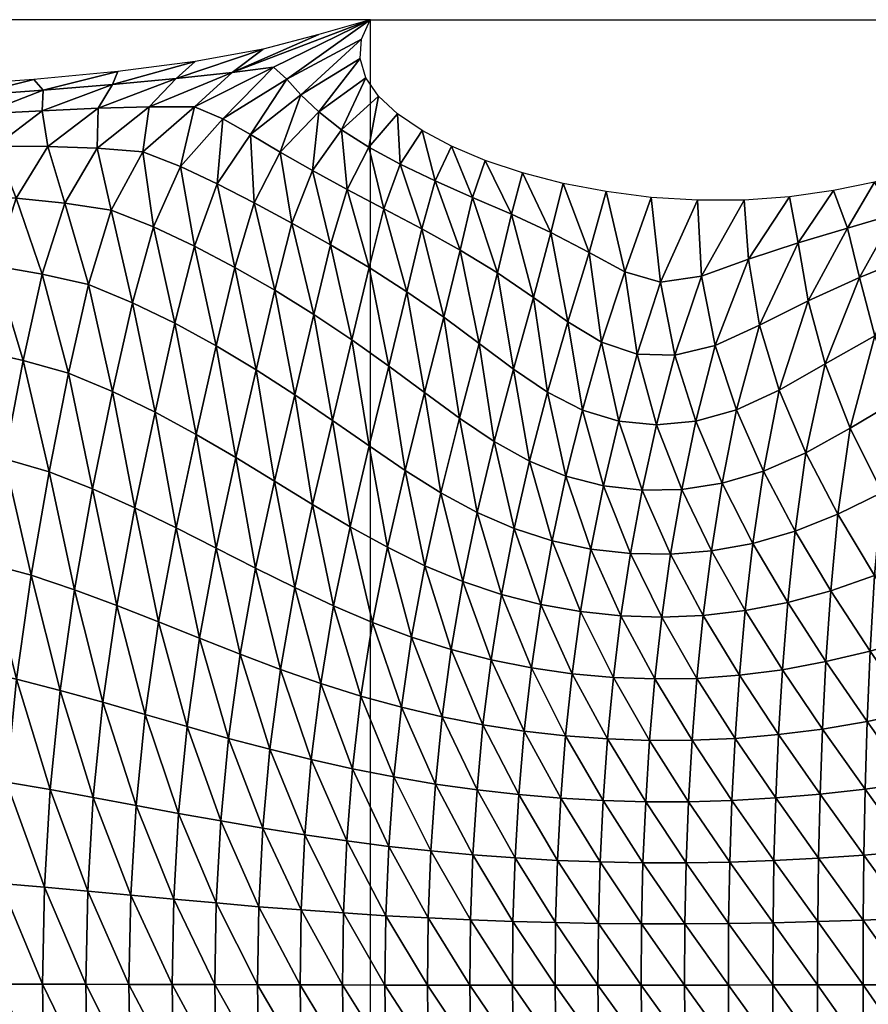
# Model space of a CAD drawing. Header units: metres. Extents: x -68 to 68, y -6 to 6.
# Tile 16 of 27: x 3 to 8, y 0 to 6. Entities that reach past the tile are written whole.
import ezdxf

# ---------------------------------------------------------------- set-up
doc = ezdxf.new("R2010")
doc.units = ezdxf.units.M
for name, color, linetype in [('0.0002 $ C30(SLASH)37', 60, 'Continuous'), ('mesh_cells_as_3dface_deformed_LC1', 40, 'Continuous'), ('nodes', 1, 'Continuous'), ('OSS VERZ 12 $ OSS VERZ', 30, 'Continuous')]:
    doc.layers.add(name, color=color, linetype=linetype)

msp = doc.modelspace()

# ---------------------------------------------------------------- linework, layer by layer
at = {"layer": '0.0002 $ C30(SLASH)37'}
msp.add_line((5, 6, 0.0002), (5, -6, 0.0002), dxfattribs=at)
at = {"layer": 'nodes'}
msp.add_point((5, 6, 0.0002), dxfattribs=at)
at = {"layer": 'OSS VERZ 12 $ OSS VERZ'}
for q in [(-5, 6, 0.0002), (9, 6, 12.6032)]:
    msp.add_line((5, 6, 0.0002), q, dxfattribs=at)

# ---------------------------------------------------------------- meshes
at = {"layer": 'mesh_cells_as_3dface_deformed_LC1'}
mesh = msp.add_polyface(dxfattribs=at)
corners = [(5.637, 4.894, 4.5), (5.506, 5.213, 3.537), (5.404, 4.997, 4.087), (5.321, 4.699, 4.59), (5.187, 5.101, 3.664), (5.323, 5.31, 3.056), (5.085, 4.823, 4.228), (4.992, 5.207, 3.231), (4.857, 4.944, 3.853), (5.17, 5.414, 2.565), (4.821, 5.316, 2.792), (4.641, 5.062, 3.471), (5.052, 5.524, 2.064), (4.514, 4.734, 4.083), (4.44, 5.177, 3.087), (4.68, 5.426, 2.351), (4.974, 5.639, 1.556), (4.279, 4.861, 3.757), (4.256, 5.286, 2.713), (4.048, 4.98, 3.435), (4.568, 5.533, 1.918), (4.937, 5.758, 1.04), (3.907, 4.591, 4.076), (3.82, 5.088, 3.13), (4.083, 5.383, 2.369), (4.482, 5.63, 1.52), (4.946, 5.878, 0.521), (3.652, 4.711, 3.82), (3.587, 5.178, 2.861), (3.908, 5.459, 2.083), (4.399, 5.705, 1.204), (5, 6), (2.996, 5.212, 2.673), (3.1, 4.859, 3.451), (3.302, 5.201, 2.752), (3.389, 4.815, 3.586), (3.309, 5.449, 2.022), (3.626, 5.459, 2.037), (2.967, 5.561, 1.578), (2.961, 5.433, 2.025), (3.397, 5.596, 1.496), (3.793, 5.634, 1.402), (4.142, 5.672, 1.3), (2.908, 5.628, 1.311), (3.43, 5.678, 1.163), (3.912, 5.74, 0.964), (4.334, 5.817, 0.693), (4.68, 5.907, 0.352)]
mesh.append_faces([[corners[k] for k in face] for face in [(0, 1, 2, 2), (3, 2, 4, 4), (2, 1, 5, 5), (2, 5, 4, 4), (6, 4, 7, 7), (6, 7, 8, 8), (4, 5, 9, 9), (4, 9, 7, 7), (8, 7, 10, 10), (8, 10, 11, 11), (7, 9, 12, 12), (7, 12, 10, 10), (13, 11, 14, 14), (11, 10, 15, 15), (11, 15, 14, 14), (10, 12, 16, 16), (10, 16, 15, 15), (17, 14, 18, 18), (17, 18, 19, 19), (14, 15, 20, 20), (14, 20, 18, 18), (15, 16, 21, 21), (15, 21, 20, 20), (22, 19, 23, 23), (19, 18, 24, 24), (19, 24, 23, 23), (18, 20, 25, 25), (18, 25, 24, 24), (20, 21, 26, 26), (20, 26, 25, 25), (27, 23, 28, 28), (23, 24, 29, 29), (23, 29, 28, 28), (24, 25, 30, 30), (24, 30, 29, 29), (25, 26, 31, 31), (25, 31, 30, 30), (32, 33, 34, 34), (34, 35, 28, 28), (33, 35, 34, 34), (36, 34, 37, 37), (32, 34, 36, 36), (37, 28, 29, 29), (34, 28, 37, 37), (38, 39, 40, 40), (40, 36, 41, 41), (39, 36, 40, 40), (41, 37, 42, 42), (36, 37, 41, 41), (42, 29, 30, 30), (37, 29, 42, 42), (43, 38, 44, 44), (44, 40, 45, 45), (38, 40, 44, 44), (45, 41, 46, 46), (40, 41, 45, 45), (46, 42, 47, 47), (41, 42, 46, 46), (42, 30, 31, 31), (42, 31, 47, 47)]])
mesh = msp.add_polyface(dxfattribs=at)
corners = [(1.631, 4.08, 4.287), (1.857, 3.454, 4.803), (1.944, 4.045, 4.351), (1.556, 3.497, 4.751), (2.153, 3.402, 4.864), (2.251, 4, 4.427), (2.443, 3.341, 4.933), (2.55, 3.946, 4.515), (2.726, 3.269, 5.008), (2.841, 3.88, 4.614), (3.003, 3.189, 5.088), (3.124, 3.802, 4.723), (1.712, 4.563, 3.73), (2.038, 4.54, 3.796), (2.355, 4.509, 3.877), (2.663, 4.469, 3.974), (2.961, 4.418, 4.088), (3.249, 4.353, 4.219), (1.464, 4.939, 3.093), (1.815, 4.934, 3.133), (2.155, 4.927, 3.185), (2.483, 4.913, 3.254), (2.798, 4.891, 3.342), (3.1, 4.859, 3.451), (1.589, 5.197, 2.541), (1.965, 5.205, 2.557), (2.326, 5.211, 2.581), (2.67, 5.214, 2.618), (2.996, 5.212, 2.673), (1.343, 5.363, 2.088), (1.774, 5.378, 2.073), (2.189, 5.395, 2.055), (2.586, 5.414, 2.038), (2.961, 5.433, 2.025), (3.309, 5.449, 2.022), (1.539, 5.479, 1.75), (2.033, 5.502, 1.706), (2.51, 5.529, 1.649), (2.967, 5.561, 1.578), (1.783, 5.557, 1.506), (2.356, 5.588, 1.423), (2.908, 5.628, 1.311)]
mesh.append_faces([[corners[k] for k in face] for face in [(0, 1, 2, 2), (3, 1, 0, 0), (2, 4, 5, 5), (1, 4, 2, 2), (5, 6, 7, 7), (4, 6, 5, 5), (7, 8, 9, 9), (6, 8, 7, 7), (9, 10, 11, 11), (8, 10, 9, 9), (12, 2, 13, 13), (0, 2, 12, 12), (13, 5, 14, 14), (2, 5, 13, 13), (14, 7, 15, 15), (5, 7, 14, 14), (15, 9, 16, 16), (7, 9, 15, 15), (16, 11, 17, 17), (9, 11, 16, 16), (18, 12, 19, 19), (19, 13, 20, 20), (12, 13, 19, 19), (20, 14, 21, 21), (13, 14, 20, 20), (21, 15, 22, 22), (14, 15, 21, 21), (22, 16, 23, 23), (15, 16, 22, 22), (16, 17, 23, 23), (24, 19, 25, 25), (18, 19, 24, 24), (25, 20, 26, 26), (19, 20, 25, 25), (26, 21, 27, 27), (20, 21, 26, 26), (27, 22, 28, 28), (21, 22, 27, 27), (22, 23, 28, 28), (29, 24, 30, 30), (30, 25, 31, 31), (24, 25, 30, 30), (31, 26, 32, 32), (25, 26, 31, 31), (32, 27, 33, 33), (26, 27, 32, 32), (33, 28, 34, 34), (27, 28, 33, 33), (35, 30, 36, 36), (36, 31, 37, 37), (30, 31, 36, 36), (37, 32, 38, 38), (31, 32, 37, 37), (32, 33, 38, 38), (39, 36, 40, 40), (35, 36, 39, 39), (40, 37, 41, 41), (36, 37, 40, 40), (37, 38, 41, 41)]])
mesh = msp.add_polyface(dxfattribs=at)
corners = [(6.869, 2.676, 6.203), (6.938, 3.078, 6.22), (6.692, 3.074, 6.135), (7.026, 3.503, 6.251), (6.782, 3.48, 6.15), (7.147, 3.974, 6.32), (6.896, 3.913, 6.183), (6.619, 2.68, 6.128), (6.451, 3.102, 6.051), (6.373, 2.708, 6.055), (6.546, 3.503, 6.052), (6.661, 3.92, 6.06), (7.062, 4.405, 6.283), (6.807, 4.368, 6.094), (7.037, 4.877, 6.243), (6.218, 3.162, 5.967), (6.132, 2.76, 5.981), (6.32, 3.572, 5.95), (6.44, 3.994, 5.929), (6.584, 4.432, 5.894), (6.749, 4.895, 5.807), (5.991, 3.254, 5.876), (5.896, 2.836, 5.906), (6.103, 3.683, 5.833), (6.23, 4.121, 5.759), (6.362, 4.552, 5.622), (6.469, 4.931, 5.367), (5.772, 3.376, 5.771), (5.666, 2.936, 5.824), (5.892, 3.826, 5.684), (6.017, 4.273, 5.533), (6.125, 4.677, 5.281), (6.201, 4.982, 4.922), (5.556, 3.521, 5.643), (5.679, 3.987, 5.495), (5.793, 4.425, 5.253), (5.88, 4.79, 4.9), (5.948, 5.048, 4.469), (5.559, 4.567, 4.935), (5.637, 4.894, 4.5), (5.715, 5.125, 4.008), (5.506, 5.213, 3.537)]
mesh.append_faces([[corners[k] for k in face] for face in [(0, 1, 2, 2), (1, 3, 4, 4), (1, 4, 2, 2), (3, 5, 6, 6), (3, 6, 4, 4), (7, 2, 8, 8), (7, 8, 9, 9), (2, 4, 10, 10), (2, 10, 8, 8), (4, 6, 11, 11), (4, 11, 10, 10), (6, 12, 13, 13), (6, 13, 11, 11), (12, 14, 13, 13), (9, 8, 15, 15), (9, 15, 16, 16), (8, 10, 17, 17), (8, 17, 15, 15), (10, 11, 18, 18), (10, 18, 17, 17), (11, 13, 19, 19), (11, 19, 18, 18), (13, 14, 20, 20), (13, 20, 19, 19), (16, 15, 21, 21), (16, 21, 22, 22), (15, 17, 23, 23), (15, 23, 21, 21), (17, 18, 24, 24), (17, 24, 23, 23), (18, 19, 25, 25), (18, 25, 24, 24), (19, 20, 26, 26), (19, 26, 25, 25), (22, 21, 27, 27), (22, 27, 28, 28), (21, 23, 29, 29), (21, 29, 27, 27), (23, 24, 30, 30), (23, 30, 29, 29), (24, 25, 31, 31), (24, 31, 30, 30), (25, 26, 32, 32), (25, 32, 31, 31), (28, 27, 33, 33), (27, 29, 34, 34), (27, 34, 33, 33), (29, 30, 35, 35), (29, 35, 34, 34), (30, 31, 36, 36), (30, 36, 35, 35), (31, 32, 37, 37), (31, 37, 36, 36), (34, 35, 38, 38), (35, 36, 39, 39), (35, 39, 38, 38), (36, 37, 40, 40), (36, 40, 39, 39), (39, 40, 41, 41)]])
mesh = msp.add_polyface(dxfattribs=at)
corners = [(5.44, 3.057, 5.732), (5.556, 3.521, 5.643), (5.339, 3.681, 5.487), (5.679, 3.987, 5.495), (5.459, 4.15, 5.266), (5.559, 4.567, 4.935), (5.217, 3.197, 5.625), (5.117, 3.846, 5.301), (4.993, 3.349, 5.498), (5.229, 4.308, 5.002), (5.321, 4.699, 4.59), (5.637, 4.894, 4.5), (5.404, 4.997, 4.087), (4.887, 4.009, 5.088), (4.766, 3.507, 5.35), (4.993, 4.458, 4.712), (5.085, 4.823, 4.228), (5.187, 5.101, 3.664), (4.642, 2.986, 5.52), (4.532, 3.667, 5.184), (4.65, 4.167, 4.853), (4.753, 4.599, 4.404), (4.857, 4.944, 3.853), (4.406, 3.131, 5.406), (4.291, 3.823, 5), (4.407, 4.318, 4.601), (4.514, 4.734, 4.083), (4.641, 5.062, 3.471), (4.165, 3.277, 5.281), (4.042, 3.972, 4.805), (3.917, 3.421, 5.145), (4.159, 4.46, 4.339), (4.279, 4.861, 3.757), (4.44, 5.177, 3.087), (3.786, 4.112, 4.605), (3.662, 3.559, 5.003), (3.907, 4.591, 4.076), (4.048, 4.98, 3.435), (3.537, 2.964, 5.278), (3.398, 3.687, 4.86), (3.522, 4.24, 4.406), (3.652, 4.711, 3.82), (3.82, 5.088, 3.13), (3.274, 3.082, 5.182), (3.124, 3.802, 4.723), (3.249, 4.353, 4.219), (3.389, 4.815, 3.586), (3.587, 5.178, 2.861), (3.1, 4.859, 3.451)]
mesh.append_faces([[corners[k] for k in face] for face in [(0, 1, 2, 2), (1, 3, 4, 4), (1, 4, 2, 2), (3, 5, 4, 4), (6, 2, 7, 7), (6, 7, 8, 8), (2, 4, 9, 9), (2, 9, 7, 7), (4, 5, 10, 10), (4, 10, 9, 9), (5, 11, 12, 12), (5, 12, 10, 10), (8, 7, 13, 13), (8, 13, 14, 14), (7, 9, 15, 15), (7, 15, 13, 13), (9, 10, 16, 16), (9, 16, 15, 15), (10, 17, 16, 16), (18, 14, 19, 19), (14, 13, 20, 20), (14, 20, 19, 19), (13, 15, 21, 21), (13, 21, 20, 20), (15, 16, 22, 22), (15, 22, 21, 21), (23, 19, 24, 24), (19, 20, 25, 25), (19, 25, 24, 24), (20, 21, 26, 26), (20, 26, 25, 25), (21, 22, 27, 27), (21, 27, 26, 26), (28, 24, 29, 29), (28, 29, 30, 30), (24, 25, 31, 31), (24, 31, 29, 29), (25, 26, 32, 32), (25, 32, 31, 31), (26, 33, 32, 32), (30, 29, 34, 34), (30, 34, 35, 35), (29, 31, 36, 36), (29, 36, 34, 34), (31, 32, 37, 37), (31, 37, 36, 36), (38, 35, 39, 39), (35, 34, 40, 40), (35, 40, 39, 39), (34, 36, 41, 41), (34, 41, 40, 40), (36, 42, 41, 41), (43, 39, 44, 44), (39, 40, 45, 45), (39, 45, 44, 44), (40, 41, 46, 46), (40, 46, 45, 45), (41, 47, 46, 46), (48, 45, 46, 46)]])
mesh = msp.add_polyface(dxfattribs=at)
corners = [(8.702, 2.797, 6.813), (8.471, 3.22, 6.823), (8.416, 2.66, 6.692), (8.776, 3.392, 7.01), (8.6, 3.816, 7.115), (8.184, 3.06, 6.674), (8.282, 3.635, 6.864), (8.804, 4.352, 7.656), (8.469, 4.2, 7.283), (8.138, 2.543, 6.588), (7.91, 2.925, 6.554), (7.986, 3.459, 6.67), (8.14, 4.033, 6.956), (8.68, 4.647, 7.935), (8.366, 4.527, 7.508), (8.542, 4.878, 8.223), (7.71, 3.307, 6.524), (7.643, 2.819, 6.453), (7.83, 3.859, 6.694), (8.043, 4.397, 7.113), (8.264, 4.79, 7.769), (8.587, 5.139, 8.975), (8.375, 5.058, 8.495), (7.446, 3.192, 6.409), (7.381, 2.743, 6.363), (7.544, 3.697, 6.502), (7.724, 4.252, 6.769), (7.969, 4.704, 7.332), (8.138, 4.99, 8.027), (7.19, 3.117, 6.31), (7.123, 2.696, 6.28), (7.279, 3.574, 6.364), (7.422, 4.1, 6.503), (7.662, 4.613, 6.919), (7.882, 4.937, 7.569), (6.938, 3.078, 6.22), (7.026, 3.503, 6.251), (7.147, 3.974, 6.32), (7.354, 4.51, 6.555), (7.609, 4.898, 7.121), (7.062, 4.405, 6.283), (6.896, 3.913, 6.183), (7.326, 4.877, 6.68), (7.037, 4.877, 6.243)]
mesh.append_faces([[corners[k] for k in face] for face in [(0, 1, 2, 2), (3, 4, 1, 1), (2, 1, 5, 5), (1, 4, 6, 6), (1, 6, 5, 5), (4, 7, 8, 8), (4, 8, 6, 6), (9, 5, 10, 10), (5, 6, 11, 11), (5, 11, 10, 10), (6, 8, 12, 12), (6, 12, 11, 11), (8, 13, 14, 14), (8, 14, 12, 12), (13, 15, 14, 14), (10, 11, 16, 16), (10, 16, 17, 17), (11, 12, 18, 18), (11, 18, 16, 16), (12, 14, 19, 19), (12, 19, 18, 18), (14, 15, 20, 20), (14, 20, 19, 19), (15, 21, 22, 22), (15, 22, 20, 20), (17, 16, 23, 23), (17, 23, 24, 24), (16, 18, 25, 25), (16, 25, 23, 23), (18, 19, 26, 26), (18, 26, 25, 25), (19, 20, 27, 27), (19, 27, 26, 26), (20, 22, 28, 28), (20, 28, 27, 27), (24, 23, 29, 29), (24, 29, 30, 30), (23, 25, 31, 31), (23, 31, 29, 29), (25, 26, 32, 32), (25, 32, 31, 31), (26, 27, 33, 33), (26, 33, 32, 32), (27, 28, 34, 34), (27, 34, 33, 33), (30, 29, 35, 35), (29, 31, 36, 36), (29, 36, 35, 35), (31, 32, 37, 37), (31, 37, 36, 36), (32, 33, 38, 38), (32, 38, 37, 37), (33, 34, 39, 39), (33, 39, 38, 38), (37, 38, 40, 40), (37, 40, 41, 41), (38, 39, 42, 42), (38, 42, 40, 40), (40, 42, 43, 43)]])
mesh = msp.add_polyface(dxfattribs=at)
corners = [(3.338, 1.756, 5.567), (3.425, 2.358, 5.456), (3.161, 2.455, 5.393), (3.072, 1.829, 5.525), (3.274, 3.082, 5.182), (2.891, 2.546, 5.332), (2.801, 1.898, 5.485), (3.003, 3.189, 5.088), (3.124, 3.802, 4.723), (-0.002, 2.226, 5.271), (0.278, 1.487, 5.436), (0.286, 2.223, 5.273), (-0.001, 1.489, 5.435), (0.556, 1.48, 5.441), (0.574, 2.213, 5.28), (0.834, 1.468, 5.448), (0.861, 2.196, 5.292), (1.111, 1.45, 5.459), (1.146, 2.172, 5.309), (1.386, 1.428, 5.473), (1.429, 2.141, 5.33), (1.66, 1.402, 5.489), (1.709, 2.104, 5.356), (1.933, 1.371, 5.508), (1.987, 2.061, 5.384), (2.203, 1.337, 5.529), (2.261, 2.012, 5.416), (2.472, 1.299, 5.551), (2.533, 1.957, 5.45), (-0.003, 2.936, 5.007), (0.298, 2.933, 5.011), (0.599, 2.921, 5.022), (0.897, 2.902, 5.04), (1.194, 2.875, 5.065), (1.487, 2.839, 5.097), (1.777, 2.796, 5.135), (2.062, 2.745, 5.178), (2.343, 2.686, 5.226), (2.62, 2.619, 5.278), (-0.003, 3.59, 4.629), (0.313, 3.586, 4.633), (0.628, 3.575, 4.648), (0.941, 3.557, 4.673), (1.25, 3.531, 4.707), (1.556, 3.497, 4.751), (1.857, 3.454, 4.803), (2.153, 3.402, 4.864), (2.443, 3.341, 4.933), (2.726, 3.269, 5.008)]
mesh.append_faces([[corners[k] for k in face] for face in [(0, 1, 2, 2), (0, 2, 3, 3), (1, 4, 2, 2), (3, 2, 5, 5), (3, 5, 6, 6), (2, 4, 7, 7), (2, 7, 5, 5), (4, 8, 7, 7), (9, 10, 11, 11), (12, 10, 9, 9), (11, 13, 14, 14), (10, 13, 11, 11), (14, 15, 16, 16), (13, 15, 14, 14), (16, 17, 18, 18), (15, 17, 16, 16), (18, 19, 20, 20), (20, 21, 22, 22), (22, 23, 24, 24), (24, 25, 26, 26), (26, 27, 28, 28), (29, 11, 30, 30), (9, 11, 29, 29), (30, 14, 31, 31), (11, 14, 30, 30), (31, 16, 32, 32), (14, 16, 31, 31), (32, 18, 33, 33), (16, 18, 32, 32), (33, 20, 34, 34), (18, 20, 33, 33), (34, 22, 35, 35), (20, 22, 34, 34), (35, 24, 36, 36), (22, 24, 35, 35), (36, 26, 37, 37), (24, 26, 36, 36), (37, 28, 38, 38), (26, 28, 37, 37), (38, 6, 5, 5), (28, 6, 38, 38), (29, 30, 39, 39), (30, 31, 40, 40), (41, 32, 42, 42), (31, 32, 41, 41), (42, 33, 43, 43), (32, 33, 42, 42), (43, 34, 44, 44), (33, 34, 43, 43), (44, 35, 45, 45), (34, 35, 44, 44), (45, 36, 46, 46), (35, 36, 45, 45), (46, 37, 47, 47), (36, 37, 46, 46), (47, 38, 48, 48), (37, 38, 47, 47), (48, 5, 7, 7), (38, 5, 48, 48)]])
mesh = msp.add_polyface(dxfattribs=at)
corners = [(5.702, 1.615, 5.961), (5.504, 2.083, 5.888), (5.448, 1.664, 5.908), (5.406, 1.247, 5.923), (5.195, 1.724, 5.856), (5.258, 2.161, 5.828), (5.577, 2.506, 5.861), (5.34, 2.604, 5.789), (5.666, 2.936, 5.824), (5.44, 3.057, 5.732), (5.556, 3.521, 5.643), (5.148, 1.291, 5.876), (4.943, 1.794, 5.804), (5.015, 2.252, 5.765), (5.107, 2.719, 5.71), (5.217, 3.197, 5.625), (5.339, 3.681, 5.487), (4.891, 1.342, 5.831), (4.693, 1.873, 5.751), (4.773, 2.355, 5.699), (4.875, 2.847, 5.621), (4.993, 3.349, 5.498), (4.634, 1.399, 5.786), (4.442, 1.96, 5.696), (4.531, 2.468, 5.627), (4.642, 2.986, 5.52), (4.766, 3.507, 5.35), (4.377, 1.463, 5.741), (4.191, 2.055, 5.639), (4.119, 1.531, 5.697), (4.288, 2.589, 5.549), (4.406, 3.131, 5.406), (4.532, 3.667, 5.184), (3.939, 2.154, 5.58), (3.861, 1.604, 5.653), (4.043, 2.714, 5.464), (4.165, 3.277, 5.281), (4.291, 3.823, 5), (3.684, 2.256, 5.519), (3.601, 1.68, 5.61), (3.793, 2.841, 5.373), (3.917, 3.421, 5.145), (3.544, 1.114, 5.664), (3.338, 1.756, 5.567), (3.425, 2.358, 5.456), (3.537, 2.964, 5.278), (3.662, 3.559, 5.003), (3.274, 3.082, 5.182), (3.398, 3.687, 4.86)]
mesh.append_faces([[corners[k] for k in face] for face in [(0, 1, 2, 2), (3, 2, 4, 4), (2, 1, 5, 5), (2, 5, 4, 4), (1, 6, 7, 7), (1, 7, 5, 5), (6, 8, 9, 9), (6, 9, 7, 7), (8, 10, 9, 9), (11, 4, 12, 12), (4, 5, 13, 13), (4, 13, 12, 12), (5, 7, 14, 14), (5, 14, 13, 13), (7, 9, 15, 15), (7, 15, 14, 14), (9, 16, 15, 15), (17, 12, 18, 18), (12, 13, 19, 19), (12, 19, 18, 18), (13, 14, 20, 20), (13, 20, 19, 19), (14, 15, 21, 21), (14, 21, 20, 20), (22, 18, 23, 23), (18, 19, 24, 24), (18, 24, 23, 23), (19, 20, 25, 25), (19, 25, 24, 24), (20, 21, 26, 26), (20, 26, 25, 25), (27, 23, 28, 28), (27, 28, 29, 29), (23, 24, 30, 30), (23, 30, 28, 28), (24, 25, 31, 31), (24, 31, 30, 30), (25, 32, 31, 31), (29, 28, 33, 33), (29, 33, 34, 34), (28, 30, 35, 35), (28, 35, 33, 33), (30, 31, 36, 36), (30, 36, 35, 35), (31, 37, 36, 36), (34, 33, 38, 38), (34, 38, 39, 39), (33, 35, 40, 40), (33, 40, 38, 38), (35, 36, 41, 41), (35, 41, 40, 40), (42, 39, 43, 43), (39, 38, 44, 44), (39, 44, 43, 43), (38, 40, 45, 45), (38, 45, 44, 44), (40, 41, 46, 46), (40, 46, 45, 45), (44, 45, 47, 47), (45, 48, 47, 47)]])
mesh = msp.add_polyface(dxfattribs=at)
corners = [(7.799, 1.183, 6.413), (7.814, 1.589, 6.432), (7.54, 1.555, 6.365), (7.835, 2.008, 6.458), (7.564, 1.958, 6.384), (7.866, 2.448, 6.496), (7.598, 2.376, 6.412), (7.91, 2.925, 6.554), (7.643, 2.819, 6.453), (7.523, 1.16, 6.351), (7.27, 1.531, 6.301), (7.297, 1.924, 6.315), (7.333, 2.325, 6.334), (7.381, 2.743, 6.363), (7.033, 1.904, 6.249), (7.003, 1.519, 6.239), (7.072, 2.295, 6.262), (7.123, 2.696, 6.28), (6.771, 1.9, 6.185), (6.738, 1.518, 6.18), (6.814, 2.285, 6.192), (6.869, 2.676, 6.203), (6.938, 3.078, 6.22), (6.513, 1.909, 6.124), (6.476, 1.527, 6.123), (6.56, 2.293, 6.125), (6.619, 2.68, 6.128), (6.692, 3.074, 6.135), (6.257, 1.932, 6.064), (6.216, 1.546, 6.068), (6.309, 2.319, 6.059), (6.373, 2.708, 6.055), (6.186, 1.159, 6.07), (5.958, 1.575, 6.014), (6.003, 1.969, 6.005), (6.061, 2.363, 5.994), (6.132, 2.76, 5.981), (5.925, 1.181, 6.02), (5.702, 1.615, 5.961), (5.753, 2.019, 5.947), (5.817, 2.425, 5.928), (5.896, 2.836, 5.906), (5.504, 2.083, 5.888), (5.577, 2.506, 5.861), (5.666, 2.936, 5.824)]
mesh.append_faces([[corners[k] for k in face] for face in [(0, 1, 2, 2), (1, 3, 4, 4), (1, 4, 2, 2), (3, 5, 6, 6), (3, 6, 4, 4), (5, 7, 8, 8), (5, 8, 6, 6), (9, 2, 10, 10), (2, 4, 11, 11), (2, 11, 10, 10), (4, 6, 12, 12), (4, 12, 11, 11), (6, 8, 13, 13), (6, 13, 12, 12), (10, 11, 14, 14), (10, 14, 15, 15), (11, 12, 16, 16), (11, 16, 14, 14), (12, 13, 17, 17), (12, 17, 16, 16), (15, 14, 18, 18), (15, 18, 19, 19), (14, 16, 20, 20), (14, 20, 18, 18), (16, 17, 21, 21), (16, 21, 20, 20), (17, 22, 21, 21), (19, 18, 23, 23), (19, 23, 24, 24), (18, 20, 25, 25), (18, 25, 23, 23), (20, 21, 26, 26), (20, 26, 25, 25), (21, 27, 26, 26), (24, 23, 28, 28), (24, 28, 29, 29), (23, 25, 30, 30), (23, 30, 28, 28), (25, 26, 31, 31), (25, 31, 30, 30), (32, 29, 33, 33), (29, 28, 34, 34), (29, 34, 33, 33), (28, 30, 35, 35), (28, 35, 34, 34), (30, 31, 36, 36), (30, 36, 35, 35), (37, 33, 38, 38), (33, 34, 39, 39), (33, 39, 38, 38), (34, 35, 40, 40), (34, 40, 39, 39), (35, 36, 41, 41), (35, 41, 40, 40), (38, 39, 42, 42), (39, 40, 43, 43), (39, 43, 42, 42), (40, 41, 44, 44), (40, 44, 43, 43)]])
mesh = msp.add_polyface(dxfattribs=at)
corners = [(9.249, -0.003, 6.705), (9.25, 0.461, 6.714), (8.945, 0.442, 6.645), (8.944, -0.002, 6.637), (9.25, 0.931, 6.737), (8.946, 0.893, 6.664), (9.251, 1.418, 6.776), (8.949, 1.357, 6.695), (8.954, 1.844, 6.744), (9.255, 1.933, 6.837), (8.966, 2.369, 6.821), (9.268, 2.491, 6.938), (9.001, 2.947, 6.957), (8.646, 0.426, 6.578), (8.646, -0.002, 6.571), (8.648, 0.859, 6.594), (8.653, 1.302, 6.619), (8.661, 1.763, 6.658), (8.674, 2.256, 6.716), (8.702, 2.797, 6.813), (8.354, 0.412, 6.514), (8.353, -0.002, 6.507), (8.357, 0.829, 6.527), (8.363, 1.254, 6.547), (8.373, 1.694, 6.578), (8.389, 2.157, 6.622), (8.416, 2.66, 6.692), (8.067, 0.4, 6.451), (8.066, -0.002, 6.446), (8.071, 0.804, 6.462), (8.079, 1.215, 6.479), (8.091, 1.636, 6.503), (8.11, 2.074, 6.537), (8.138, 2.543, 6.588), (8.184, 3.06, 6.674), (7.784, 0.391, 6.391), (7.783, -0.002, 6.386), (7.789, 0.785, 6.4), (7.799, 1.183, 6.413), (7.814, 1.589, 6.432), (7.835, 2.008, 6.458), (7.866, 2.448, 6.496), (7.91, 2.925, 6.554)]
mesh.append_faces([[corners[k] for k in face] for face in [(0, 1, 2, 2), (0, 2, 3, 3), (1, 4, 5, 5), (1, 5, 2, 2), (4, 6, 7, 7), (4, 7, 5, 5), (6, 8, 7, 7), (9, 10, 8, 8), (11, 12, 10, 10), (3, 2, 13, 13), (3, 13, 14, 14), (2, 5, 15, 15), (2, 15, 13, 13), (5, 7, 16, 16), (5, 16, 15, 15), (7, 8, 17, 17), (7, 17, 16, 16), (8, 10, 18, 18), (8, 18, 17, 17), (10, 12, 19, 19), (10, 19, 18, 18), (14, 13, 20, 20), (14, 20, 21, 21), (13, 15, 22, 22), (13, 22, 20, 20), (15, 16, 23, 23), (15, 23, 22, 22), (16, 17, 24, 24), (16, 24, 23, 23), (17, 18, 25, 25), (17, 25, 24, 24), (18, 19, 26, 26), (18, 26, 25, 25), (21, 20, 27, 27), (21, 27, 28, 28), (20, 22, 29, 29), (20, 29, 27, 27), (22, 23, 30, 30), (22, 30, 29, 29), (23, 24, 31, 31), (23, 31, 30, 30), (24, 25, 32, 32), (24, 32, 31, 31), (25, 26, 33, 33), (25, 33, 32, 32), (26, 34, 33, 33), (28, 27, 35, 35), (28, 35, 36, 36), (27, 29, 37, 37), (27, 37, 35, 35), (29, 30, 38, 38), (29, 38, 37, 37), (30, 31, 39, 39), (30, 39, 38, 38), (31, 32, 40, 40), (31, 40, 39, 39), (32, 33, 41, 41), (32, 41, 40, 40), (33, 42, 41, 41)]])
mesh = msp.add_polyface(dxfattribs=at)
corners = [(3.232, 0.002, 5.675), (3.244, 0.58, 5.667), (2.974, 0.605, 5.643), (2.962, 0.003, 5.653), (3.278, 1.164, 5.633), (3.01, 1.212, 5.603), (3.338, 1.756, 5.567), (3.072, 1.829, 5.525), (2.703, 0.628, 5.622), (2.691, 0.003, 5.634), (2.739, 1.258, 5.576), (2.801, 1.898, 5.485), (-0.001, 0.745, 5.52), (0.271, 0.002, 5.546), (0.273, 0.745, 5.521), (0, 0.001, 5.545), (0.542, 0.003, 5.548), (0.545, 0.741, 5.525), (0.813, 0.003, 5.553), (0.818, 0.735, 5.53), (1.083, 0.003, 5.559), (1.09, 0.726, 5.537), (1.353, 0.004, 5.568), (1.361, 0.715, 5.547), (1.622, 0.004, 5.578), (1.632, 0.701, 5.558), (1.891, 0.004, 5.589), (1.901, 0.685, 5.572), (2.158, 0.004, 5.602), (2.17, 0.668, 5.587), (2.425, 0.004, 5.617), (2.437, 0.648, 5.604), (-0.001, 1.489, 5.435), (0.278, 1.487, 5.436), (0.556, 1.48, 5.441), (0.834, 1.468, 5.448), (1.111, 1.45, 5.459), (1.386, 1.428, 5.473), (1.66, 1.402, 5.489), (1.933, 1.371, 5.508), (2.203, 1.337, 5.529), (2.472, 1.299, 5.551), (1.146, 2.172, 5.309), (1.429, 2.141, 5.33), (1.709, 2.104, 5.356), (1.987, 2.061, 5.384), (2.261, 2.012, 5.416), (2.533, 1.957, 5.45)]
mesh.append_faces([[corners[k] for k in face] for face in [(0, 1, 2, 2), (0, 2, 3, 3), (1, 4, 5, 5), (1, 5, 2, 2), (4, 6, 7, 7), (4, 7, 5, 5), (3, 2, 8, 8), (3, 8, 9, 9), (2, 5, 10, 10), (2, 10, 8, 8), (5, 7, 11, 11), (5, 11, 10, 10), (12, 13, 14, 14), (15, 13, 12, 12), (14, 16, 17, 17), (13, 16, 14, 14), (17, 18, 19, 19), (16, 18, 17, 17), (19, 20, 21, 21), (18, 20, 19, 19), (21, 22, 23, 23), (20, 22, 21, 21), (23, 24, 25, 25), (22, 24, 23, 23), (25, 26, 27, 27), (24, 26, 25, 25), (27, 28, 29, 29), (26, 28, 27, 27), (29, 30, 31, 31), (28, 30, 29, 29), (31, 9, 8, 8), (30, 9, 31, 31), (32, 14, 33, 33), (12, 14, 32, 32), (33, 17, 34, 34), (14, 17, 33, 33), (34, 19, 35, 35), (17, 19, 34, 34), (35, 21, 36, 36), (19, 21, 35, 35), (36, 23, 37, 37), (21, 23, 36, 36), (37, 25, 38, 38), (23, 25, 37, 37), (38, 27, 39, 39), (25, 27, 38, 38), (39, 29, 40, 40), (27, 29, 39, 39), (40, 31, 41, 41), (29, 31, 40, 40), (41, 8, 10, 10), (31, 8, 41, 41), (36, 37, 42, 42), (37, 38, 43, 43), (38, 39, 44, 44), (39, 40, 45, 45), (40, 41, 46, 46), (47, 10, 11, 11), (41, 10, 47, 47)]])
mesh = msp.add_polyface(dxfattribs=at)
corners = [(5.62, -0.003, 5.978), (5.624, 0.402, 5.979), (5.361, 0.414, 5.937), (5.356, -0.003, 5.935), (5.639, 0.807, 5.977), (5.377, 0.831, 5.932), (5.665, 1.211, 5.971), (5.406, 1.247, 5.923), (5.702, 1.615, 5.961), (5.448, 1.664, 5.908), (5.097, 0.428, 5.896), (5.092, -0.003, 5.895), (5.116, 0.859, 5.889), (5.148, 1.291, 5.876), (5.195, 1.724, 5.856), (4.834, 0.445, 5.857), (4.828, -0.002, 5.857), (4.855, 0.893, 5.848), (4.891, 1.342, 5.831), (4.943, 1.794, 5.804), (4.571, 0.464, 5.82), (4.564, -0.002, 5.821), (4.594, 0.93, 5.808), (4.634, 1.399, 5.786), (4.693, 1.873, 5.751), (4.307, 0.484, 5.785), (4.299, -0.001, 5.787), (4.333, 0.972, 5.77), (4.377, 1.463, 5.741), (4.442, 1.96, 5.696), (4.043, 0.507, 5.752), (4.034, 0, 5.755), (4.071, 1.017, 5.733), (4.119, 1.531, 5.697), (3.778, 0.531, 5.721), (3.768, 0.001, 5.726), (3.808, 1.064, 5.698), (3.861, 1.604, 5.653), (3.511, 0.555, 5.693), (3.5, 0.001, 5.699), (3.544, 1.114, 5.664), (3.601, 1.68, 5.61), (3.244, 0.58, 5.667), (3.232, 0.002, 5.675), (3.278, 1.164, 5.633), (3.338, 1.756, 5.567)]
mesh.append_faces([[corners[k] for k in face] for face in [(0, 1, 2, 2), (0, 2, 3, 3), (1, 4, 5, 5), (1, 5, 2, 2), (4, 6, 7, 7), (4, 7, 5, 5), (6, 8, 9, 9), (6, 9, 7, 7), (3, 2, 10, 10), (3, 10, 11, 11), (2, 5, 12, 12), (2, 12, 10, 10), (5, 7, 13, 13), (5, 13, 12, 12), (7, 14, 13, 13), (11, 10, 15, 15), (11, 15, 16, 16), (10, 12, 17, 17), (10, 17, 15, 15), (12, 13, 18, 18), (12, 18, 17, 17), (13, 19, 18, 18), (16, 15, 20, 20), (16, 20, 21, 21), (15, 17, 22, 22), (15, 22, 20, 20), (17, 18, 23, 23), (17, 23, 22, 22), (18, 24, 23, 23), (21, 20, 25, 25), (21, 25, 26, 26), (20, 22, 27, 27), (20, 27, 25, 25), (22, 23, 28, 28), (22, 28, 27, 27), (23, 29, 28, 28), (26, 25, 30, 30), (26, 30, 31, 31), (25, 27, 32, 32), (25, 32, 30, 30), (27, 28, 33, 33), (27, 33, 32, 32), (31, 30, 34, 34), (31, 34, 35, 35), (30, 32, 36, 36), (30, 36, 34, 34), (32, 33, 37, 37), (32, 37, 36, 36), (35, 34, 38, 38), (35, 38, 39, 39), (34, 36, 40, 40), (34, 40, 38, 38), (36, 37, 41, 41), (36, 41, 40, 40), (39, 38, 42, 42), (39, 42, 43, 43), (38, 40, 44, 44), (38, 44, 42, 42), (40, 45, 44, 44)]])
mesh = msp.add_polyface(dxfattribs=at)
corners = [(7.783, -0.002, 6.386), (7.784, 0.391, 6.391), (7.506, 0.384, 6.333), (7.504, -0.002, 6.328), (7.789, 0.785, 6.4), (7.512, 0.771, 6.34), (7.799, 1.183, 6.413), (7.523, 1.16, 6.351), (7.54, 1.555, 6.365), (7.23, 0.379, 6.277), (7.229, -0.003, 6.272), (7.238, 0.761, 6.283), (7.25, 1.145, 6.29), (7.27, 1.531, 6.301), (6.958, 0.377, 6.222), (6.966, 0.757, 6.227), (6.981, 1.137, 6.232), (7.003, 1.519, 6.239), (6.956, -0.003, 6.219), (6.688, 0.377, 6.17), (6.685, -0.003, 6.167), (6.697, 0.757, 6.173), (6.714, 1.137, 6.177), (6.738, 1.518, 6.18), (6.42, 0.38, 6.12), (6.417, -0.003, 6.116), (6.431, 0.762, 6.122), (6.449, 1.145, 6.123), (6.476, 1.527, 6.123), (6.154, 0.385, 6.071), (6.15, -0.003, 6.068), (6.165, 0.772, 6.072), (6.186, 1.159, 6.07), (6.216, 1.546, 6.068), (5.888, 0.392, 6.024), (5.885, -0.003, 6.022), (5.902, 0.787, 6.023), (5.925, 1.181, 6.02), (5.958, 1.575, 6.014), (5.624, 0.402, 5.979), (5.62, -0.003, 5.978), (5.639, 0.807, 5.977), (5.665, 1.211, 5.971), (5.702, 1.615, 5.961)]
mesh.append_faces([[corners[k] for k in face] for face in [(0, 1, 2, 2), (0, 2, 3, 3), (1, 4, 5, 5), (1, 5, 2, 2), (4, 6, 7, 7), (4, 7, 5, 5), (6, 8, 7, 7), (3, 2, 9, 9), (3, 9, 10, 10), (2, 5, 11, 11), (2, 11, 9, 9), (5, 7, 12, 12), (5, 12, 11, 11), (7, 13, 12, 12), (10, 9, 14, 14), (9, 11, 15, 15), (9, 15, 14, 14), (11, 12, 16, 16), (11, 16, 15, 15), (12, 13, 17, 17), (12, 17, 16, 16), (18, 14, 19, 19), (18, 19, 20, 20), (14, 15, 21, 21), (14, 21, 19, 19), (15, 16, 22, 22), (15, 22, 21, 21), (16, 17, 23, 23), (16, 23, 22, 22), (20, 19, 24, 24), (20, 24, 25, 25), (19, 21, 26, 26), (19, 26, 24, 24), (21, 22, 27, 27), (21, 27, 26, 26), (22, 23, 28, 28), (22, 28, 27, 27), (25, 24, 29, 29), (25, 29, 30, 30), (24, 26, 31, 31), (24, 31, 29, 29), (26, 27, 32, 32), (26, 32, 31, 31), (27, 28, 33, 33), (27, 33, 32, 32), (30, 29, 34, 34), (30, 34, 35, 35), (29, 31, 36, 36), (29, 36, 34, 34), (31, 32, 37, 37), (31, 37, 36, 36), (32, 38, 37, 37), (35, 34, 39, 39), (35, 39, 40, 40), (34, 36, 41, 41), (34, 41, 39, 39), (36, 37, 42, 42), (36, 42, 41, 41), (37, 43, 42, 42)]])
mesh = msp.add_polyface(dxfattribs=at)
corners = [(7.815, -1.607, 6.4), (7.801, -1.194, 6.391), (7.526, -1.17, 6.328), (7.791, -0.791, 6.386), (7.514, -0.777, 6.326), (7.785, -0.395, 6.384), (7.507, -0.389, 6.326), (7.783, -0.002, 6.386), (7.504, -0.002, 6.328), (7.543, -1.57, 6.333), (7.254, -1.154, 6.268), (7.24, -0.768, 6.268), (7.232, -0.385, 6.27), (7.229, -0.003, 6.272), (7.275, -1.545, 6.269), (6.985, -1.146, 6.21), (6.969, -0.764, 6.212), (6.96, -0.383, 6.215), (6.956, -0.003, 6.219), (6.958, 0.377, 6.222), (7.008, -1.531, 6.208), (6.719, -1.146, 6.154), (6.744, -1.528, 6.149), (6.701, -0.764, 6.158), (6.69, -0.383, 6.163), (6.685, -0.003, 6.167), (6.454, -1.152, 6.099), (6.483, -1.536, 6.091), (6.434, -0.769, 6.106), (6.422, -0.386, 6.112), (6.417, -0.003, 6.116), (6.191, -1.166, 6.047), (6.169, -0.779, 6.056), (6.155, -0.391, 6.063), (6.15, -0.003, 6.068), (6.223, -1.553, 6.035), (5.929, -1.188, 5.996), (5.905, -0.793, 6.008), (5.89, -0.399, 6.017), (5.885, -0.003, 6.022), (5.964, -1.581, 5.981), (5.669, -1.216, 5.946), (5.642, -0.812, 5.961), (5.626, -0.408, 5.972), (5.62, -0.003, 5.978)]
mesh.append_faces([[corners[k] for k in face] for face in [(0, 1, 2, 2), (1, 3, 4, 4), (1, 4, 2, 2), (3, 5, 6, 6), (3, 6, 4, 4), (5, 7, 8, 8), (5, 8, 6, 6), (9, 2, 10, 10), (2, 4, 11, 11), (2, 11, 10, 10), (4, 6, 12, 12), (4, 12, 11, 11), (6, 8, 13, 13), (6, 13, 12, 12), (14, 10, 15, 15), (10, 11, 16, 16), (10, 16, 15, 15), (11, 12, 17, 17), (11, 17, 16, 16), (12, 13, 18, 18), (12, 18, 17, 17), (13, 19, 18, 18), (20, 15, 21, 21), (20, 21, 22, 22), (15, 16, 23, 23), (15, 23, 21, 21), (16, 17, 24, 24), (16, 24, 23, 23), (17, 18, 25, 25), (17, 25, 24, 24), (22, 21, 26, 26), (22, 26, 27, 27), (21, 23, 28, 28), (21, 28, 26, 26), (23, 24, 29, 29), (23, 29, 28, 28), (24, 25, 30, 30), (24, 30, 29, 29), (27, 26, 31, 31), (26, 28, 32, 32), (26, 32, 31, 31), (28, 29, 33, 33), (28, 33, 32, 32), (29, 30, 34, 34), (29, 34, 33, 33), (35, 31, 36, 36), (31, 32, 37, 37), (31, 37, 36, 36), (32, 33, 38, 38), (32, 38, 37, 37), (33, 34, 39, 39), (33, 39, 38, 38), (40, 36, 41, 41), (36, 37, 42, 42), (36, 42, 41, 41), (37, 38, 43, 43), (37, 43, 42, 42), (38, 39, 44, 44), (38, 44, 43, 43)]])
mesh = msp.add_polyface(dxfattribs=at)
corners = [(3.33, -1.743, 5.546), (3.274, -1.155, 5.617), (3.005, -1.203, 5.589), (3.064, -1.816, 5.507), (3.242, -0.575, 5.659), (2.972, -0.598, 5.635), (3.232, 0.002, 5.675), (2.962, 0.003, 5.653), (2.734, -1.248, 5.562), (2.701, -0.62, 5.615), (2.691, 0.003, 5.634), (0.834, -1.463, 5.44), (1.145, -2.169, 5.302), (1.11, -1.444, 5.45), (1.427, -2.137, 5.323), (1.384, -1.421, 5.464), (1.706, -2.098, 5.347), (1.658, -1.393, 5.479), (1.983, -2.053, 5.375), (1.929, -1.362, 5.497), (2.256, -2.002, 5.405), (2.199, -1.327, 5.517), (2.526, -1.946, 5.437), (2.467, -1.289, 5.539), (2.794, -1.886, 5.47), (0, -0.743, 5.514), (0.279, -1.485, 5.427), (0.273, -0.741, 5.516), (0.001, -1.488, 5.425), (0.557, -1.476, 5.432), (0.546, -0.736, 5.519), (0.818, -0.729, 5.524), (1.089, -0.719, 5.532), (1.36, -0.707, 5.541), (1.63, -0.693, 5.552), (1.9, -0.677, 5.565), (2.168, -0.659, 5.58), (2.435, -0.64, 5.597), (0, 0.001, 5.545), (0.271, 0.002, 5.546), (0.542, 0.003, 5.548), (0.813, 0.003, 5.553), (1.083, 0.003, 5.559), (1.353, 0.004, 5.568), (1.622, 0.004, 5.578), (1.891, 0.004, 5.589), (2.158, 0.004, 5.602), (2.425, 0.004, 5.617)]
mesh.append_faces([[corners[k] for k in face] for face in [(0, 1, 2, 2), (0, 2, 3, 3), (1, 4, 5, 5), (1, 5, 2, 2), (4, 6, 7, 7), (4, 7, 5, 5), (3, 2, 8, 8), (2, 5, 9, 9), (2, 9, 8, 8), (5, 7, 10, 10), (5, 10, 9, 9), (11, 12, 13, 13), (13, 14, 15, 15), (15, 16, 17, 17), (17, 18, 19, 19), (19, 20, 21, 21), (21, 22, 23, 23), (23, 24, 8, 8), (22, 24, 23, 23), (25, 26, 27, 27), (28, 26, 25, 25), (27, 29, 30, 30), (26, 29, 27, 27), (30, 11, 31, 31), (29, 11, 30, 30), (31, 13, 32, 32), (11, 13, 31, 31), (32, 15, 33, 33), (13, 15, 32, 32), (33, 17, 34, 34), (15, 17, 33, 33), (34, 19, 35, 35), (17, 19, 34, 34), (35, 21, 36, 36), (19, 21, 35, 35), (36, 23, 37, 37), (21, 23, 36, 36), (37, 8, 9, 9), (23, 8, 37, 37), (38, 27, 39, 39), (25, 27, 38, 38), (39, 30, 40, 40), (27, 30, 39, 39), (40, 31, 41, 41), (30, 31, 40, 40), (41, 32, 42, 42), (31, 32, 41, 41), (42, 33, 43, 43), (32, 33, 42, 42), (43, 34, 44, 44), (33, 34, 43, 43), (44, 35, 45, 45), (34, 35, 44, 44), (45, 36, 46, 46), (35, 36, 45, 45), (46, 37, 47, 47), (36, 37, 46, 46), (47, 9, 10, 10), (37, 9, 47, 47)]])
mesh = msp.add_polyface(dxfattribs=at)
corners = [(5.707, -1.618, 5.927), (5.669, -1.216, 5.946), (5.409, -1.251, 5.898), (5.451, -1.665, 5.874), (5.642, -0.812, 5.961), (5.38, -0.835, 5.916), (5.626, -0.408, 5.972), (5.362, -0.419, 5.929), (5.62, -0.003, 5.978), (5.356, -0.003, 5.935), (5.15, -1.293, 5.851), (5.118, -0.863, 5.873), (5.098, -0.433, 5.887), (5.092, -0.003, 5.895), (5.197, -1.722, 5.821), (4.892, -1.341, 5.805), (4.856, -0.895, 5.831), (4.835, -0.449, 5.848), (4.828, -0.002, 5.857), (4.943, -1.788, 5.769), (4.633, -1.396, 5.76), (4.594, -0.931, 5.791), (4.571, -0.466, 5.811), (4.564, -0.002, 5.821), (4.69, -1.863, 5.716), (4.375, -1.457, 5.715), (4.332, -0.971, 5.753), (4.307, -0.486, 5.776), (4.299, -0.001, 5.787), (4.069, -1.014, 5.716), (4.116, -1.524, 5.672), (4.042, -0.506, 5.743), (4.034, 0, 5.755), (3.805, -1.059, 5.681), (3.855, -1.594, 5.629), (3.777, -0.529, 5.713), (3.768, 0.001, 5.726), (3.54, -1.107, 5.648), (3.594, -1.668, 5.587), (3.51, -0.552, 5.684), (3.5, 0.001, 5.699), (3.274, -1.155, 5.617), (3.33, -1.743, 5.546), (3.242, -0.575, 5.659), (3.232, 0.002, 5.675)]
mesh.append_faces([[corners[k] for k in face] for face in [(0, 1, 2, 2), (0, 2, 3, 3), (1, 4, 5, 5), (1, 5, 2, 2), (4, 6, 7, 7), (4, 7, 5, 5), (6, 8, 9, 9), (6, 9, 7, 7), (3, 2, 10, 10), (2, 5, 11, 11), (2, 11, 10, 10), (5, 7, 12, 12), (5, 12, 11, 11), (7, 9, 13, 13), (7, 13, 12, 12), (14, 10, 15, 15), (10, 11, 16, 16), (10, 16, 15, 15), (11, 12, 17, 17), (11, 17, 16, 16), (12, 13, 18, 18), (12, 18, 17, 17), (19, 15, 20, 20), (15, 16, 21, 21), (15, 21, 20, 20), (16, 17, 22, 22), (16, 22, 21, 21), (17, 18, 23, 23), (17, 23, 22, 22), (24, 20, 25, 25), (20, 21, 26, 26), (20, 26, 25, 25), (21, 22, 27, 27), (21, 27, 26, 26), (22, 23, 28, 28), (22, 28, 27, 27), (25, 26, 29, 29), (25, 29, 30, 30), (26, 27, 31, 31), (26, 31, 29, 29), (27, 28, 32, 32), (27, 32, 31, 31), (30, 29, 33, 33), (30, 33, 34, 34), (29, 31, 35, 35), (29, 35, 33, 33), (31, 32, 36, 36), (31, 36, 35, 35), (34, 33, 37, 37), (34, 37, 38, 38), (33, 35, 39, 39), (33, 39, 37, 37), (35, 36, 40, 40), (35, 40, 39, 39), (38, 37, 41, 41), (38, 41, 42, 42), (37, 39, 43, 43), (37, 43, 41, 41), (39, 40, 44, 44), (39, 44, 43, 43)]])
mesh = msp.add_polyface(dxfattribs=at)
corners = [(9.275, -2.516, 6.937), (8.948, -1.869, 6.72), (8.968, -2.403, 6.805), (9.25, -1.956, 6.82), (9.245, -1.434, 6.759), (8.944, -1.371, 6.675), (9.247, -0.941, 6.725), (8.943, -0.902, 6.651), (9.248, -0.467, 6.708), (8.944, -0.448, 6.639), (9.249, -0.003, 6.705), (8.944, -0.002, 6.637), (9.028, -2.976, 6.976), (8.672, -2.295, 6.688), (8.72, -2.844, 6.812), (8.655, -1.788, 6.629), (8.65, -1.315, 6.598), (8.647, -0.866, 6.58), (8.646, -0.431, 6.572), (8.646, -0.002, 6.571), (8.386, -2.196, 6.585), (8.425, -2.717, 6.669), (8.37, -1.716, 6.546), (8.362, -1.266, 6.525), (8.357, -0.836, 6.513), (8.354, -0.416, 6.507), (8.353, -0.002, 6.507), (8.512, -3.272, 6.851), (8.141, -2.601, 6.547), (8.107, -2.11, 6.495), (8.09, -1.655, 6.47), (8.079, -1.226, 6.456), (8.072, -0.811, 6.448), (8.067, -0.404, 6.445), (8.066, -0.002, 6.446), (8.213, -3.132, 6.671), (7.867, -2.5, 6.445), (7.835, -2.038, 6.415), (7.815, -1.607, 6.4), (7.801, -1.194, 6.391), (7.791, -0.791, 6.386), (7.785, -0.395, 6.384), (7.783, -0.002, 6.386)]
mesh.append_faces([[corners[k] for k in face] for face in [(0, 1, 2, 2), (3, 4, 5, 5), (3, 5, 1, 1), (4, 6, 7, 7), (4, 7, 5, 5), (6, 8, 9, 9), (6, 9, 7, 7), (8, 10, 11, 11), (8, 11, 9, 9), (12, 2, 13, 13), (12, 13, 14, 14), (2, 1, 15, 15), (2, 15, 13, 13), (1, 5, 16, 16), (1, 16, 15, 15), (5, 7, 17, 17), (5, 17, 16, 16), (7, 9, 18, 18), (7, 18, 17, 17), (9, 11, 19, 19), (9, 19, 18, 18), (14, 13, 20, 20), (14, 20, 21, 21), (13, 15, 22, 22), (13, 22, 20, 20), (15, 16, 23, 23), (15, 23, 22, 22), (16, 17, 24, 24), (16, 24, 23, 23), (17, 18, 25, 25), (17, 25, 24, 24), (18, 19, 26, 26), (18, 26, 25, 25), (27, 21, 28, 28), (21, 20, 29, 29), (21, 29, 28, 28), (20, 22, 30, 30), (20, 30, 29, 29), (22, 23, 31, 31), (22, 31, 30, 30), (23, 24, 32, 32), (23, 32, 31, 31), (24, 25, 33, 33), (24, 33, 32, 32), (25, 26, 34, 34), (25, 34, 33, 33), (35, 28, 36, 36), (28, 29, 37, 37), (28, 37, 36, 36), (29, 30, 38, 38), (29, 38, 37, 37), (30, 31, 39, 39), (30, 39, 38, 38), (31, 32, 40, 40), (31, 40, 39, 39), (32, 33, 41, 41), (32, 41, 40, 40), (33, 34, 42, 42), (33, 42, 41, 41)]])

doc.saveas('drawing.dxf')
